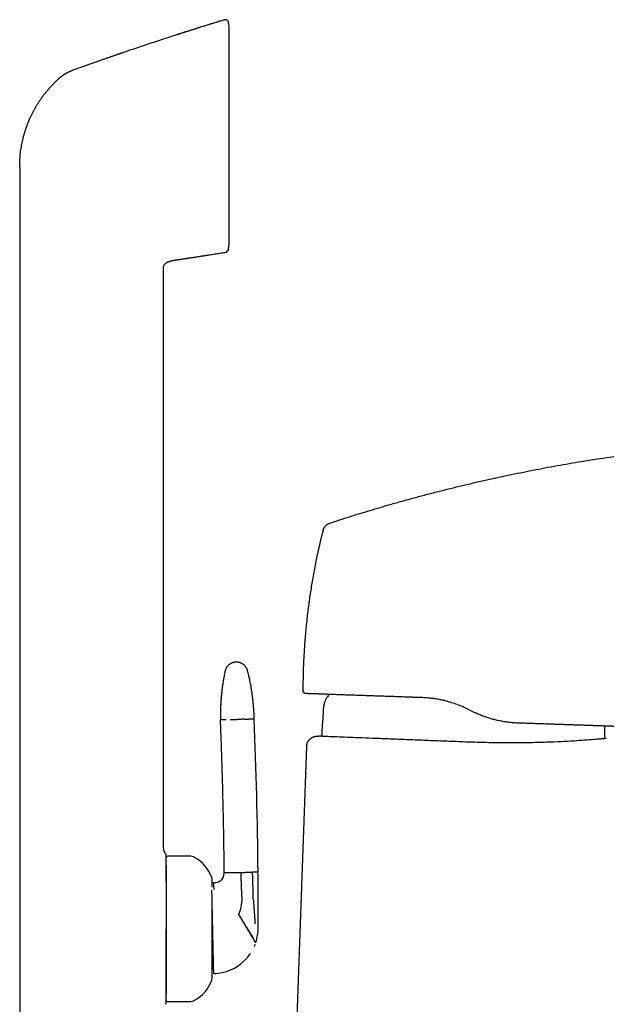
# Model space of a CAD drawing. Header units: millimetres. Extents: x 8 to 789, y 12 to 760.
# Tile 32 of 33: x 604 to 694, y 609 to 760. Entities that reach past the tile are written whole.
import ezdxf

# ---------------------------------------------------------------- set-up
doc = ezdxf.new("R2010")
doc.units = ezdxf.units.MM

msp = doc.modelspace()

# ---------------------------------------------------------------- linework, layer by layer
at = {"color": 7, "linetype": 'Continuous', "lineweight": 30}
for p, q in [((635.62, 760.44), (635.62, 760.44)), ((636.33, 759.38), (636.26, 760.01)), ((636.33, 725.94), (636.33, 759.38)), ((604.11, 737.84), (604.11, 725.18)), ((604.11, 725.18), (604.11, 605.78)), ((636.24, 725.07), (636.25, 725.18)), ((636.25, 725.18), (636.33, 725.94)), ((636.25, 725.18), (636.33, 725.93)), ((626.23, 722.25), (626.24, 722.27)), ((626.27, 722.46), (626.28, 722.5)), ((628.1, 723.44), (628.14, 723.45)), ((628.1, 723.44), (628.14, 723.45)), ((628.14, 723.45), (628.33, 723.47)), ((628.33, 723.47), (628.33, 723.47)), ((626.23, 632.88), (626.23, 721.99)), ((650.82, 681.84), (650.82, 681.84)), ((647.7, 657.14), (647.7, 657.13)), ((673.68, 653.94), (673.22, 654.17)), ((648.24, 648.52), (646.3, 593)), ((630.23, 631.58), (626.93, 631.58)), ((636.45, 629.04), (635.6, 629.03)), ((638.26, 626.34), (638.2, 629.08)), ((640.8, 629.14), (639.94, 629.12)), ((633.73, 627.5), (633.98, 627.51)), ((633.98, 627.51), (634.13, 627.51)), ((638.26, 626.34), (638.26, 626.1)), ((638.26, 626.1), (638.29, 624.6)), ((640.82, 624.51), (640.82, 624.94)), ((626.93, 609.18), (630.23, 609.18))]:
    msp.add_line(p, q, dxfattribs=at)
at = {"color": 7, "linetype": 'Continuous', "lineweight": 30, "flags": 128}
msp.add_lwpolyline([(651.69, 656.51), (651.63, 656.42), (651.47, 656.16)], dxfattribs=at)
at = {"color": 7, "linetype": 'Continuous', "lineweight": 30}
for centre, radius, start, end in [((-144.74, 621.43), 785.58, 0.56228, 2.28235), ((626.93, 631.28), 0.3, 90, 180), ((630.23, 629.88), 1.7, 62.0649, 90), ((628.45, 626.52), 5.5, 18.399, 62.0649), ((632.53, 627.88), 1.2, 0, 18.399), ((634.1, 629.01), 1.5, 300.2954, 0.5193), ((-88.3, 622.46), 729.12, 0.19459, 0.52447), ((634.1, 629.01), 1.5, 271.2402, 300.2954), ((634.29, 624.52), 4, 331.9626, 349.2283), ((634.29, 624.52), 4, 349.2283, 1.2402), ((-88.3, 622.46), 729.12, 359.95782, 0.16075), ((633.82, 620.5), 7, 341.8437, 0.2579), ((-88.3, 622.46), 729.12, 359.84845, 359.95782), ((633.82, 620.5), 7, 336.2831, 339.1928), ((633.82, 620.5), 7, 341.2002, 341.8437), ((633.82, 620.5), 7, 281.9152, 326.1358), ((632.53, 612.88), 1.2, 341.601, 0), ((633.82, 620.5), 7, 271.2402, 281.9152), ((628.45, 614.24), 5.5, 297.9351, 341.601), ((626.93, 609.48), 0.3, 180, 270), ((630.23, 610.88), 1.7, 270, 297.9351)]:
    msp.add_arc(centre, radius, start, end, dxfattribs=at)
for points, knots in [([(635.62, 760.44), (635.59, 760.43), (635.43, 760.38), (635.13, 760.29), (634.74, 760.17), (634.36, 760.05), (633.99, 759.93), (633.64, 759.82), (633.3, 759.72), (632.99, 759.62), (632.68, 759.53), (632.39, 759.44), (632.1, 759.35), (631.83, 759.26), (631.57, 759.18), (631.32, 759.1), (631.07, 759.02), (630.85, 758.95), (630.63, 758.88), (630.42, 758.82), (630.23, 758.75), (630.04, 758.69), (629.84, 758.63), (629.66, 758.57), (629.48, 758.52), (629.32, 758.47), (629.18, 758.42), (629.05, 758.38), (628.93, 758.34), (628.83, 758.31), (628.75, 758.28), (628.68, 758.26), (628.63, 758.24), (628.58, 758.23), (628.54, 758.21), (628.51, 758.2), (628.48, 758.19), (628.44, 758.18), (628.41, 758.17), (628.37, 758.16), (628.34, 758.15), (628.3, 758.14), (628.27, 758.13), (628.26, 758.13), (628.25, 758.13)], [0, 0, 0, 0, 0.011012, 0.064418, 0.116244, 0.166489, 0.215153, 0.262236, 0.305182, 0.346722, 0.386858, 0.425588, 0.462914, 0.498834, 0.53335, 0.566462, 0.598168, 0.62847, 0.656863, 0.683901, 0.709585, 0.733914, 0.760372, 0.785017, 0.807848, 0.828865, 0.848069, 0.865165, 0.880511, 0.894109, 0.905957, 0.913768, 0.920582, 0.926881, 0.931551, 0.936267, 0.941111, 0.946157, 0.953312, 0.961079, 0.96956, 0.978836, 0.988967, 1, 1, 1, 1]), ([(635.62, 760.44), (634.83, 760.2), (633.26, 759.72), (630.9, 758.97), (629.23, 758.44), (628.35, 758.16), (628.25, 758.13)], [0, 0, 0, 0, 0.3199725, 0.639945, 0.9599175, 1, 1, 1, 1]), ([(636.26, 760.02), (636.26, 760.03), (636.26, 760.07), (636.24, 760.12), (636.23, 760.17), (636.2, 760.21), (636.17, 760.26), (636.13, 760.31), (636.09, 760.35), (636.04, 760.38), (635.99, 760.41), (635.94, 760.43), (635.88, 760.45), (635.83, 760.46), (635.77, 760.47), (635.72, 760.46), (635.67, 760.46), (635.64, 760.45), (635.62, 760.44)], [0, 0, 0, 0, 0.05595, 0.11427, 0.174787, 0.237264, 0.301403, 0.366849, 0.433195, 0.5, 0.566805, 0.633151, 0.698597, 0.762736, 0.825213, 0.88573, 0.94405, 1, 1, 1, 1]), ([(635.62, 760.44), (635.62, 760.44), (635.62, 760.44), (635.62, 760.44), (635.62, 760.44), (635.62, 760.44)], [0, 0, 0, 0, 0.298996, 0.668605, 1, 1, 1, 1]), ([(636.26, 760.02), (636.26, 760.02), (636.26, 760.02), (636.26, 760.01), (636.26, 760.01)], [0, 0, 0, 0, 0.93493, 1, 1, 1, 1]), ([(628.25, 758.12), (627.56, 757.9), (626.09, 757.43), (623.85, 756.68), (621.72, 755.97), (620.39, 755.52), (619.83, 755.32)], [0, 0, 0, 0, 0.243427, 0.522096, 0.800765, 1, 1, 1, 1]), ([(619.83, 755.33), (619.82, 755.32), (619.8, 755.32), (619.77, 755.31), (619.75, 755.3), (619.72, 755.29), (619.7, 755.28), (619.67, 755.27), (619.65, 755.26), (619.63, 755.25), (619.61, 755.24), (619.58, 755.23), (619.55, 755.22), (619.5, 755.21), (619.45, 755.19), (619.37, 755.16), (619.29, 755.13), (619.18, 755.1), (619.06, 755.06), (618.92, 755.01), (618.78, 754.96), (618.62, 754.9), (618.44, 754.84), (618.25, 754.78), (618.06, 754.71), (617.85, 754.64), (617.63, 754.56), (617.4, 754.48), (617.16, 754.4), (616.91, 754.31), (616.65, 754.22), (616.38, 754.13), (616.11, 754.03), (615.83, 753.93), (615.53, 753.83), (615.23, 753.72), (614.91, 753.61), (614.58, 753.49), (614.24, 753.37), (613.9, 753.25), (613.54, 753.12), (613.17, 752.99), (612.8, 752.85), (612.46, 752.73), (612.25, 752.66), (612.17, 752.63)], [0, 0, 0, 0, 0.00992, 0.018847, 0.026789, 0.033761, 0.039781, 0.044879, 0.049099, 0.052525, 0.055306, 0.058612, 0.062749, 0.067845, 0.075083, 0.083653, 0.095304, 0.108758, 0.124018, 0.141081, 0.15995, 0.180237, 0.202265, 0.226033, 0.251541, 0.277395, 0.30482, 0.333816, 0.364384, 0.396523, 0.430233, 0.463457, 0.498077, 0.534093, 0.571506, 0.610316, 0.650522, 0.692125, 0.735124, 0.779519, 0.82531, 0.871643, 0.919322, 0.968347, 1, 1, 1, 1]), ([(611.73, 752.44), (611.68, 752.42), (611.58, 752.37), (611.45, 752.29), (611.32, 752.22), (611.2, 752.15), (611.12, 752.1), (611.06, 752.07), (611.03, 752.05), (611, 752.03), (610.97, 752.01), (610.94, 751.99), (610.91, 751.97), (610.88, 751.96), (610.85, 751.93), (610.81, 751.91), (610.76, 751.87), (610.69, 751.83), (610.62, 751.77), (610.53, 751.71), (610.46, 751.65), (610.39, 751.59), (610.34, 751.56), (610.3, 751.52), (610.26, 751.49), (610.23, 751.46), (610.14, 751.39), (610.01, 751.27), (609.89, 751.16), (609.83, 751.1)], [0, 0, 0, 0, 0.070539, 0.137165, 0.199782, 0.258232, 0.312471, 0.328654, 0.344426, 0.359787, 0.37474, 0.389284, 0.403422, 0.416223, 0.433674, 0.454724, 0.479374, 0.514173, 0.554313, 0.59982, 0.650727, 0.67956, 0.709893, 0.730674, 0.750266, 0.769874, 0.789498, 0.894789, 1, 1, 1, 1]), ([(611.73, 752.44), (611.8, 752.48), (611.91, 752.53), (612.05, 752.59), (612.13, 752.62), (612.17, 752.63)], [0, 0, 0, 0, 0.500409, 0.7502678, 1, 1, 1, 1]), ([(612.17, 752.63), (612.17, 752.63), (612.17, 752.63), (612.17, 752.63), (612.17, 752.63)], [0, 0, 0, 0, 0.455529, 1, 1, 1, 1]), ([(605.32, 744.38), (605.38, 744.52), (605.49, 744.8), (605.67, 745.22), (605.86, 745.64), (606.06, 746.05), (606.27, 746.45), (606.49, 746.85), (606.71, 747.24), (606.95, 747.62), (607.2, 748), (607.45, 748.37), (607.72, 748.74), (608, 749.1), (608.29, 749.46), (608.58, 749.8), (608.88, 750.14), (609.19, 750.47), (609.51, 750.79), (609.72, 751), (609.83, 751.1)], [0, 0, 0, 0, 0.056001, 0.112001, 0.168001, 0.224, 0.28, 0.335, 0.39, 0.445001, 0.500001, 0.556002, 0.612002, 0.668002, 0.724001, 0.78, 0.834999, 0.889999, 0.945, 1, 1, 1, 1]), ([(604.11, 737.84), (604.11, 738), (604.11, 738.31), (604.13, 738.78), (604.16, 739.24), (604.2, 739.71), (604.25, 740.18), (604.32, 740.64), (604.4, 741.1), (604.49, 741.57), (604.59, 742.04), (604.71, 742.51), (604.85, 742.99), (604.99, 743.45), (605.15, 743.92), (605.26, 744.23), (605.32, 744.38)], [0, 0, 0, 0, 0.07, 0.14, 0.210001, 0.280001, 0.350001, 0.420001, 0.490001, 0.56, 0.633333, 0.706666, 0.78, 0.853333, 0.926667, 1, 1, 1, 1]), ([(628.34, 723.47), (628.35, 723.48), (628.36, 723.48), (628.39, 723.48), (628.42, 723.49), (628.45, 723.49), (628.49, 723.5), (628.53, 723.5), (628.56, 723.51), (628.6, 723.52), (628.64, 723.52), (628.7, 723.53), (628.76, 723.54), (628.83, 723.55), (628.92, 723.56), (629.03, 723.58), (629.15, 723.6), (629.29, 723.62), (629.44, 723.64), (629.6, 723.67), (629.77, 723.69), (629.95, 723.72), (630.15, 723.75), (630.35, 723.78), (630.56, 723.81), (630.78, 723.84), (631.01, 723.88), (631.26, 723.92), (631.51, 723.96), (631.77, 724), (632.03, 724.04), (632.31, 724.08), (632.59, 724.12), (632.9, 724.17), (633.23, 724.22), (633.58, 724.28), (633.95, 724.34), (634.33, 724.4), (634.72, 724.46), (635.12, 724.52), (635.49, 724.58), (635.73, 724.62), (635.82, 724.64)], [0, 0, 0, 0, 0.009753, 0.018701, 0.026901, 0.034426, 0.041369, 0.047852, 0.052501, 0.057044, 0.063819, 0.070784, 0.078587, 0.087607, 0.099977, 0.114083, 0.129926, 0.147504, 0.166819, 0.187479, 0.209813, 0.233822, 0.259506, 0.285466, 0.312937, 0.341921, 0.372417, 0.404425, 0.437946, 0.470936, 0.505271, 0.54095, 0.577973, 0.61634, 0.660748, 0.70683, 0.754587, 0.804018, 0.855123, 0.907903, 0.962356, 1, 1, 1, 1]), ([(635.82, 724.64), (635.84, 724.65), (635.88, 724.66), (635.94, 724.67), (635.99, 724.7), (636.04, 724.73), (636.08, 724.77), (636.13, 724.82), (636.17, 724.88), (636.21, 724.95), (636.23, 725.02), (636.24, 725.07), (636.24, 725.09)], [0, 0, 0, 0, 0.088087, 0.1773394, 0.2671114, 0.3567328, 0.445538, 0.5328941, 0.6598917, 0.7807593, 0.8943527, 1, 1, 1, 1]), ([(635.82, 724.64), (635.85, 724.64), (635.9, 724.65), (635.98, 724.68), (636.05, 724.73), (636.11, 724.78), (636.16, 724.85), (636.2, 724.92), (636.23, 725), (636.24, 725.05), (636.24, 725.08)], [0, 0, 0, 0, 0.119158, 0.243186, 0.370688, 0.5, 0.629312, 0.756814, 0.880842, 1, 1, 1, 1]), ([(635.82, 724.64), (635.82, 724.64), (635.82, 724.64), (635.82, 724.64), (635.82, 724.65)], [0, 0, 0, 0, 0.462889, 1, 1, 1, 1]), ([(635.82, 724.64), (635.82, 724.64), (635.82, 724.64), (635.82, 724.64), (635.82, 724.64)], [0, 0, 0, 0, 0.735834, 1, 1, 1, 1]), ([(636.24, 725.08), (636.24, 725.08), (636.24, 725.08), (636.24, 725.09), (636.24, 725.09)], [0, 0, 0, 0, 0.871592, 1, 1, 1, 1]), ([(636.24, 725.09), (636.24, 725.09), (636.24, 725.08), (636.24, 725.08), (636.24, 725.08)], [0, 0, 0, 0, 0.12841, 1, 1, 1, 1]), ([(626.23, 722.25), (626.24, 722.28), (626.24, 722.34), (626.26, 722.42), (626.28, 722.5), (626.31, 722.58), (626.35, 722.66), (626.39, 722.73), (626.45, 722.79), (626.5, 722.86), (626.57, 722.92), (626.65, 722.99), (626.75, 723.05), (626.86, 723.11), (626.99, 723.17), (627.13, 723.23), (627.27, 723.27), (627.42, 723.31), (627.58, 723.35), (627.76, 723.39), (627.94, 723.42), (628.06, 723.43), (628.1, 723.44)], [0, 0, 0, 0, 0.033611, 0.068913, 0.104256, 0.139574, 0.174858, 0.21017, 0.245564, 0.281004, 0.316397, 0.363411, 0.410415, 0.457503, 0.520831, 0.584222, 0.647593, 0.710914, 0.774134, 0.856814, 0.939502, 1, 1, 1, 1]), ([(626.23, 721.99), (626.23, 722.03), (626.23, 722.11), (626.23, 722.19), (626.23, 722.24), (626.23, 722.25)], [0, 0, 0, 0, 0.433823, 0.867374, 1, 1, 1, 1]), ([(651.8, 682.89), (652.32, 683.06), (653.35, 683.4), (654.91, 683.89), (656.46, 684.38), (658.02, 684.85), (659.58, 685.32), (661.23, 685.8), (662.97, 686.29), (664.81, 686.8), (666.65, 687.29), (668.5, 687.77), (670.37, 688.24), (672.25, 688.7), (674.13, 689.14), (676.01, 689.57), (677.89, 689.99), (679.77, 690.39), (681.66, 690.77), (683.54, 691.14), (685.43, 691.5), (687.32, 691.84), (689.2, 692.17), (691.09, 692.49), (692.99, 692.79), (694.83, 693.07), (696.61, 693.33), (698.35, 693.57), (700.09, 693.8), (701.83, 694.02), (703.57, 694.23), (705.36, 694.43), (707.21, 694.63), (709.11, 694.82), (711.01, 694.99), (712.91, 695.15), (714.8, 695.3), (716.68, 695.44), (718.56, 695.56), (720.43, 695.67), (722.24, 695.76), (723.98, 695.84), (725.66, 695.91), (727.34, 695.97), (729.02, 696.02), (730.7, 696.06), (732.38, 696.09), (734.07, 696.11), (735.69, 696.12), (737.26, 696.11), (738.77, 696.1), (740.28, 696.07), (741.79, 696.04), (743.19, 695.99), (744.48, 695.93), (745.66, 695.88), (746.84, 695.81), (748.03, 695.73), (749.21, 695.64), (750.39, 695.54), (751.56, 695.43), (752.74, 695.31), (753.92, 695.18), (755.08, 695.04), (756.24, 694.88), (757.39, 694.72), (758.54, 694.54), (759.3, 694.42), (759.68, 694.36)], [0, 0, 0, 0, 0.0149538, 0.0298821, 0.0447859, 0.0596659, 0.074523, 0.0893581, 0.1068151, 0.124244, 0.1416461, 0.1590228, 0.1767293, 0.1944121, 0.2120726, 0.2297122, 0.2473323, 0.2649341, 0.2825191, 0.3000887, 0.317644, 0.3351865, 0.3527175, 0.3702381, 0.3877498, 0.4052537, 0.4212932, 0.4373282, 0.4533596, 0.4693884, 0.4854154, 0.5014416, 0.5188867, 0.536333, 0.5537815, 0.5712333, 0.5886895, 0.6058393, 0.6229953, 0.6401585, 0.6573298, 0.6726694, 0.6880176, 0.7033754, 0.7187436, 0.7341217, 0.7495082, 0.7649013, 0.7802997, 0.7940999, 0.8079014, 0.8217027, 0.8355023, 0.8492988, 0.8601361, 0.8709705, 0.8818016, 0.8926293, 0.9034534, 0.9142739, 0.9250908, 0.9359047, 0.9467162, 0.9575264, 0.9681431, 0.9787604, 0.989379, 1, 1, 1, 1]), ([(650.82, 681.84), (650.82, 681.86), (650.83, 681.9), (650.86, 681.97), (650.89, 682.04), (650.93, 682.12), (650.98, 682.21), (651.05, 682.3), (651.12, 682.39), (651.19, 682.47), (651.27, 682.55), (651.35, 682.63), (651.44, 682.7), (651.52, 682.75), (651.6, 682.8), (651.67, 682.84), (651.74, 682.87), (651.78, 682.88), (651.8, 682.89)], [0, 0, 0, 0, 0.042622, 0.089774, 0.144028, 0.205922, 0.274425, 0.347571, 0.423157, 0.499461, 0.575795, 0.651496, 0.724849, 0.793628, 0.855812, 0.910297, 0.957531, 1, 1, 1, 1]), ([(650.82, 681.84), (650.81, 681.8), (650.77, 681.67), (650.72, 681.47), (650.66, 681.21), (650.6, 680.97), (650.54, 680.74), (650.49, 680.52), (650.44, 680.3), (650.38, 680.08), (650.34, 679.88), (650.29, 679.68), (650.25, 679.5), (650.21, 679.33), (650.18, 679.18), (650.14, 679.05), (650.12, 678.92), (650.09, 678.81), (650.07, 678.7), (650.05, 678.61), (650.03, 678.53), (650.01, 678.47), (650, 678.41), (649.99, 678.38), (649.99, 678.35), (649.98, 678.33), (649.98, 678.32), (649.98, 678.31)], [0, 0, 0, 0, 0.03078, 0.103318, 0.172941, 0.239655, 0.303463, 0.364372, 0.422388, 0.482871, 0.539874, 0.593409, 0.643492, 0.690144, 0.731181, 0.769189, 0.804201, 0.83626, 0.86542, 0.891754, 0.915361, 0.936381, 0.955007, 0.967577, 0.979119, 0.98984, 1, 1, 1, 1]), ([(650.81, 681.84), (650.81, 681.84), (650.81, 681.84), (650.82, 681.84), (650.82, 681.84)], [0, 0, 0, 0, 0.777038, 1, 1, 1, 1]), ([(649.98, 678.31), (649.91, 677.97), (649.75, 677.26), (649.54, 676.16), (649.32, 675.03), (649.13, 673.93), (648.95, 672.85), (648.78, 671.76), (648.63, 670.67), (648.48, 669.56), (648.35, 668.43), (648.22, 667.27), (648.11, 666.11), (648.01, 664.95), (647.93, 663.79), (647.86, 662.65), (647.8, 661.53), (647.76, 660.43), (647.73, 659.33), (647.71, 658.24), (647.71, 657.5), (647.7, 657.14)], [0, 0, 0, 0, 0.048624, 0.103211, 0.157798, 0.209266, 0.260734, 0.312202, 0.36367, 0.415137, 0.469725, 0.524312, 0.578899, 0.633486, 0.688073, 0.74266, 0.794128, 0.845596, 0.897064, 0.948532, 1, 1, 1, 1]), ([(637.42, 661.48), (637.37, 661.48), (637.27, 661.47), (637.13, 661.45), (637, 661.42), (636.88, 661.39), (636.78, 661.35), (636.69, 661.31), (636.62, 661.28), (636.56, 661.24), (636.51, 661.21), (636.46, 661.18), (636.4, 661.14), (636.34, 661.09), (636.27, 661.04), (636.19, 660.96), (636.11, 660.88), (636.04, 660.79), (635.96, 660.69), (635.9, 660.58), (635.84, 660.47), (635.79, 660.35), (635.74, 660.21), (635.72, 660.12), (635.71, 660.08)], [0, 0, 0, 0, 0.063141, 0.123131, 0.179493, 0.231827, 0.279811, 0.316296, 0.349479, 0.37928, 0.405641, 0.428603, 0.452625, 0.486239, 0.525044, 0.568966, 0.617881, 0.671599, 0.719848, 0.771053, 0.824974, 0.881326, 0.939787, 1, 1, 1, 1]), ([(639.2, 660.15), (639.19, 660.19), (639.16, 660.27), (639.12, 660.38), (639.07, 660.49), (639.02, 660.58), (638.97, 660.67), (638.92, 660.75), (638.87, 660.81), (638.81, 660.87), (638.77, 660.93), (638.72, 660.97), (638.68, 661.01), (638.63, 661.05), (638.57, 661.1), (638.5, 661.16), (638.41, 661.21), (638.31, 661.27), (638.2, 661.33), (638.08, 661.37), (637.97, 661.41), (637.84, 661.44), (637.71, 661.46), (637.57, 661.48), (637.47, 661.48), (637.42, 661.48)], [0, 0, 0, 0, 0.052321, 0.102541, 0.150379, 0.195583, 0.237938, 0.27726, 0.313398, 0.346234, 0.375673, 0.401644, 0.424321, 0.448579, 0.482423, 0.521424, 0.565539, 0.614673, 0.66867, 0.717216, 0.768791, 0.823163, 0.880048, 0.939118, 1, 1, 1, 1]), ([(635.71, 660.08), (635.68, 659.95), (635.63, 659.69), (635.56, 659.32), (635.49, 658.96), (635.43, 658.61), (635.38, 658.27), (635.34, 657.96), (635.29, 657.66), (635.26, 657.38), (635.23, 657.11), (635.2, 656.85), (635.17, 656.61), (635.15, 656.38), (635.13, 656.16), (635.11, 655.95), (635.1, 655.75), (635.09, 655.57), (635.07, 655.4), (635.06, 655.25), (635.06, 655.1), (635.05, 654.97), (635.04, 654.86), (635.04, 654.75), (635.04, 654.66), (635.03, 654.56), (635.03, 654.46), (635.03, 654.37), (635.02, 654.21), (635.01, 653.99), (635.01, 653.74), (635.01, 653.51), (635.01, 653.31), (635.01, 653.13), (635.01, 652.98), (635.01, 652.89), (635.01, 652.83), (635.01, 652.8), (635.01, 652.76), (635.01, 652.72), (635.01, 652.66), (635.02, 652.62), (635.02, 652.6)], [0, 0, 0, 0, 0.052513, 0.103204, 0.15207, 0.199105, 0.244305, 0.287666, 0.326863, 0.364421, 0.400338, 0.434613, 0.467244, 0.498232, 0.527575, 0.555273, 0.581326, 0.605734, 0.628104, 0.648887, 0.668084, 0.685694, 0.700581, 0.714109, 0.72674, 0.739471, 0.752334, 0.76533, 0.778458, 0.815241, 0.853022, 0.878868, 0.905372, 0.932526, 0.949774, 0.965502, 0.96937, 0.973376, 0.978394, 0.984505, 0.991707, 1, 1, 1, 1]), ([(640.21, 652.71), (640.21, 652.74), (640.21, 652.78), (640.21, 652.85), (640.21, 652.9), (640.21, 652.96), (640.2, 653.02), (640.2, 653.09), (640.2, 653.2), (640.19, 653.33), (640.19, 653.48), (640.18, 653.64), (640.17, 653.79), (640.16, 653.94), (640.15, 654.13), (640.13, 654.37), (640.12, 654.59), (640.1, 654.75), (640.1, 654.86), (640.09, 654.97), (640.07, 655.09), (640.06, 655.23), (640.05, 655.38), (640.03, 655.55), (640.01, 655.73), (639.98, 655.93), (639.96, 656.14), (639.93, 656.35), (639.9, 656.58), (639.87, 656.81), (639.83, 657.06), (639.79, 657.32), (639.74, 657.59), (639.69, 657.87), (639.64, 658.17), (639.58, 658.48), (639.51, 658.79), (639.44, 659.12), (639.37, 659.45), (639.29, 659.8), (639.23, 660.03), (639.2, 660.15)], [0, 0, 0, 0, 0.009781, 0.018102, 0.02531, 0.032183, 0.03875, 0.050758, 0.061729, 0.0817, 0.102699, 0.122318, 0.142718, 0.163025, 0.182877, 0.221215, 0.257729, 0.271574, 0.285138, 0.299334, 0.315133, 0.333995, 0.354727, 0.377329, 0.401802, 0.428145, 0.456359, 0.484674, 0.514651, 0.546291, 0.579592, 0.614553, 0.651174, 0.689452, 0.729387, 0.770975, 0.814214, 0.858285, 0.903943, 0.951182, 1, 1, 1, 1]), ([(666.1, 656.01), (665.91, 656.02), (665.53, 656.03), (664.97, 656.05), (664.42, 656.07), (663.86, 656.09), (663.31, 656.11), (662.76, 656.13), (662.22, 656.15), (661.68, 656.17), (661.15, 656.18), (660.63, 656.2), (660.1, 656.22), (659.59, 656.24), (659.09, 656.26), (658.61, 656.27), (658.13, 656.29), (657.66, 656.31), (657.2, 656.32), (656.75, 656.34), (656.31, 656.35), (655.88, 656.37), (655.46, 656.38), (655.07, 656.4), (654.69, 656.41), (654.33, 656.42), (653.97, 656.43), (653.61, 656.45), (653.26, 656.46), (652.91, 656.47), (652.6, 656.48), (652.31, 656.49), (652.04, 656.5), (651.78, 656.51), (651.53, 656.52), (651.28, 656.53), (651.01, 656.54), (650.75, 656.55), (650.5, 656.55), (650.28, 656.56), (650.09, 656.57), (649.9, 656.58), (649.72, 656.58), (649.54, 656.59), (649.37, 656.59), (649.2, 656.6), (649.04, 656.61), (648.9, 656.61), (648.76, 656.61), (648.64, 656.62), (648.54, 656.62), (648.45, 656.63), (648.37, 656.63), (648.31, 656.63), (648.26, 656.63), (648.23, 656.63), (648.21, 656.63), (648.19, 656.63), (648.19, 656.63), (648.19, 656.63)], [0, 0, 0, 0, 0.018426, 0.036854, 0.055279, 0.07389, 0.092511, 0.111138, 0.129764, 0.148386, 0.166996, 0.185815, 0.204637, 0.223456, 0.241836, 0.260225, 0.278616, 0.297004, 0.315384, 0.333554, 0.351729, 0.369905, 0.388075, 0.40508, 0.422093, 0.439107, 0.456119, 0.473125, 0.491078, 0.509033, 0.526986, 0.542126, 0.55727, 0.572417, 0.587561, 0.602701, 0.621038, 0.639377, 0.657714, 0.673557, 0.689405, 0.705254, 0.721102, 0.736945, 0.754891, 0.77284, 0.790786, 0.809697, 0.828613, 0.84753, 0.866441, 0.884721, 0.903005, 0.921285, 0.937025, 0.95277, 0.968516, 0.98426, 1, 1, 1, 1]), ([(651.47, 656.16), (651.44, 656.1), (651.36, 655.97), (651.25, 655.77), (651.15, 655.57), (651.07, 655.36), (651, 655.15), (650.94, 654.93), (650.9, 654.71), (650.87, 654.49), (650.84, 654.23), (650.82, 653.94), (650.81, 653.61), (650.79, 653.29), (650.77, 652.96), (650.76, 652.75), (650.75, 652.64)], [0, 0, 0, 0, 0.061975, 0.123742, 0.185264, 0.246664, 0.308156, 0.368854, 0.430015, 0.491703, 0.553888, 0.643338, 0.733052, 0.822532, 0.911494, 1, 1, 1, 1]), ([(673.22, 654.17), (673.1, 654.23), (672.84, 654.36), (672.45, 654.54), (672.06, 654.71), (671.66, 654.87), (671.25, 655.03), (670.85, 655.16), (670.48, 655.28), (670.14, 655.38), (669.82, 655.47), (669.5, 655.55), (669.17, 655.62), (668.85, 655.69), (668.52, 655.76), (668.19, 655.81), (667.86, 655.86), (667.52, 655.9), (667.19, 655.94), (666.85, 655.97), (666.48, 656), (666.23, 656.01), (666.1, 656.01)], [0, 0, 0, 0, 0.057239, 0.114491, 0.17173, 0.229302, 0.286886, 0.344458, 0.398024, 0.4428, 0.487582, 0.532358, 0.577197, 0.622042, 0.666881, 0.712442, 0.75801, 0.803572, 0.850158, 0.896751, 0.943338, 1, 1, 1, 1]), ([(680.8, 652.1), (680.65, 652.1), (680.36, 652.12), (679.93, 652.15), (679.52, 652.19), (679.16, 652.23), (678.82, 652.28), (678.49, 652.34), (678.13, 652.4), (677.78, 652.47), (677.44, 652.55), (677.14, 652.63), (676.84, 652.71), (676.53, 652.8), (676.22, 652.89), (675.91, 653), (675.59, 653.11), (675.28, 653.22), (674.98, 653.34), (674.68, 653.47), (674.38, 653.6), (674.05, 653.75), (673.81, 653.87), (673.68, 653.94)], [0, 0, 0, 0, 0.060883, 0.12178, 0.182662, 0.228584, 0.27452, 0.320456, 0.366378, 0.424706, 0.465819, 0.506938, 0.548051, 0.591565, 0.635085, 0.678599, 0.722706, 0.76682, 0.810927, 0.853564, 0.896207, 0.938844, 1, 1, 1, 1]), ([(635.87, 652.62), (635.82, 652.62), (635.71, 652.62), (635.58, 652.61), (635.46, 652.61), (635.35, 652.61), (635.26, 652.61), (635.18, 652.61), (635.12, 652.6), (635.07, 652.6), (635.04, 652.6), (635.02, 652.6), (635.02, 652.6), (635.02, 652.6)], [0, 0, 0, 0, 0.093349, 0.18674, 0.280158, 0.373587, 0.46701, 0.560413, 0.648446, 0.736434, 0.824365, 0.912224, 1, 1, 1, 1]), ([(635.6, 629.03), (635.59, 630.13), (635.56, 632.33), (635.51, 635.63), (635.44, 638.93), (635.37, 642), (635.29, 644.82), (635.21, 647.42), (635.12, 650.01), (635.05, 651.74), (635.02, 652.6)], [0, 0, 0, 0, 0.139996, 0.279997, 0.419999, 0.560002, 0.670004, 0.780005, 0.890004, 1, 1, 1, 1]), ([(636.5, 652.63), (636.54, 652.63), (636.62, 652.64), (636.76, 652.64), (636.9, 652.64), (637.04, 652.65), (637.18, 652.65), (637.33, 652.65), (637.47, 652.66), (637.57, 652.66), (637.61, 652.66)], [0, 0, 0, 0, 0.128371, 0.256828, 0.38483, 0.511835, 0.637322, 0.7608, 0.881824, 1, 1, 1, 1]), ([(638.73, 652.68), (638.69, 652.68), (638.61, 652.68), (638.47, 652.68), (638.33, 652.67), (638.19, 652.67), (638.05, 652.67), (637.9, 652.66), (637.76, 652.66), (637.66, 652.66), (637.61, 652.66)], [0, 0, 0, 0, 0.128371, 0.256828, 0.38483, 0.511835, 0.637322, 0.7608, 0.881824, 1, 1, 1, 1]), ([(638.73, 652.68), (638.77, 652.68), (638.85, 652.69), (638.96, 652.69), (639.05, 652.69), (639.14, 652.69), (639.21, 652.69), (639.27, 652.69), (639.32, 652.7), (639.35, 652.7), (639.36, 652.7)], [0, 0, 0, 0, 0.131904, 0.262655, 0.391776, 0.518841, 0.643479, 0.765379, 0.884286, 1, 1, 1, 1]), ([(640.21, 652.71), (640.21, 652.71), (640.21, 652.71), (640.18, 652.71), (640.15, 652.71), (640.09, 652.71), (640.03, 652.71), (639.95, 652.71), (639.85, 652.71), (639.75, 652.7), (639.63, 652.7), (639.5, 652.7), (639.41, 652.7), (639.36, 652.7)], [0, 0, 0, 0, 0.093098, 0.18629, 0.279559, 0.372891, 0.466269, 0.55968, 0.647768, 0.735857, 0.823934, 0.911986, 1, 1, 1, 1]), ([(650.75, 652.64), (650.72, 652.29), (650.68, 651.59), (650.62, 650.73), (650.59, 650.22), (650.58, 650.06)], [0, 0, 0, 0, 0.40798, 0.815952, 1, 1, 1, 1]), ([(697.01, 651.53), (697, 651.53), (697, 651.53), (696.99, 651.54), (696.96, 651.54), (696.93, 651.54), (696.88, 651.54), (696.83, 651.54), (696.76, 651.54), (696.69, 651.55), (696.6, 651.55), (696.5, 651.55), (696.39, 651.56), (696.26, 651.56), (696.12, 651.57), (695.96, 651.57), (695.8, 651.58), (695.61, 651.58), (695.42, 651.59), (695.22, 651.6), (695.01, 651.6), (694.78, 651.61), (694.55, 651.62), (694.31, 651.63), (694.05, 651.64), (693.79, 651.65), (693.52, 651.66), (693.24, 651.67), (692.96, 651.68), (692.66, 651.69), (692.36, 651.7), (692.05, 651.71), (691.72, 651.72), (691.38, 651.73), (691.02, 651.74), (690.65, 651.76), (690.29, 651.77), (689.94, 651.78), (689.61, 651.79), (689.27, 651.8), (688.89, 651.82), (688.48, 651.83), (688.04, 651.85), (687.61, 651.86), (687.19, 651.88), (686.79, 651.89), (686.38, 651.9), (685.97, 651.92), (685.52, 651.93), (685.04, 651.95), (684.52, 651.97), (684.01, 651.99), (683.52, 652), (683.04, 652.02), (682.56, 652.04), (682.07, 652.05), (681.62, 652.07), (681.19, 652.08), (680.93, 652.09), (680.8, 652.1)], [0, 0, 0, 0, 0.015675, 0.031351, 0.047026, 0.063176, 0.079331, 0.095487, 0.111643, 0.127792, 0.144786, 0.161783, 0.178781, 0.195774, 0.214537, 0.233303, 0.25207, 0.270833, 0.289315, 0.307799, 0.326282, 0.344493, 0.362713, 0.380937, 0.399162, 0.417382, 0.435593, 0.453158, 0.470731, 0.488308, 0.505884, 0.523457, 0.541022, 0.559713, 0.578409, 0.597105, 0.615797, 0.631704, 0.647614, 0.663524, 0.679432, 0.698975, 0.718521, 0.738064, 0.754807, 0.771556, 0.788306, 0.805054, 0.821797, 0.842106, 0.862418, 0.882727, 0.900573, 0.918425, 0.936279, 0.954131, 0.971977, 0.985988, 1, 1, 1, 1]), ([(694.17, 651.12), (694.17, 651.25), (694.17, 651.42), (694.18, 651.59), (694.18, 651.63)], [0, 0, 0, 0, 0.750498, 1, 1, 1, 1]), ([(694.17, 649.71), (694.17, 649.84), (694.17, 650.31), (694.17, 650.78), (694.17, 651.12)], [0, 0, 0, 0, 0.264576, 1, 1, 1, 1]), ([(649.02, 649.78), (649, 649.77), (648.94, 649.73), (648.84, 649.66), (648.73, 649.57), (648.63, 649.47), (648.54, 649.36), (648.47, 649.26), (648.4, 649.14), (648.35, 649.03), (648.31, 648.91), (648.27, 648.78), (648.25, 648.65), (648.25, 648.57), (648.24, 648.52)], [0, 0, 0, 0, 0.045016, 0.139028, 0.233069, 0.327239, 0.411375, 0.495489, 0.579558, 0.663615, 0.747698, 0.8318, 0.915904, 1, 1, 1, 1]), ([(649.09, 649.82), (649.08, 649.81), (649.07, 649.81), (649.05, 649.79), (649.03, 649.78), (649, 649.77), (648.98, 649.75), (648.96, 649.74), (648.93, 649.72), (648.91, 649.71), (648.89, 649.69), (648.87, 649.67), (648.85, 649.66), (648.82, 649.64), (648.79, 649.61), (648.76, 649.59), (648.74, 649.56), (648.71, 649.54), (648.69, 649.52), (648.67, 649.5), (648.66, 649.49), (648.65, 649.48), (648.65, 649.47), (648.64, 649.47), (648.63, 649.46), (648.63, 649.45), (648.62, 649.44), (648.61, 649.43), (648.6, 649.42), (648.59, 649.41), (648.58, 649.41), (648.57, 649.4), (648.57, 649.39), (648.56, 649.38), (648.56, 649.38), (648.55, 649.37)], [0, 0, 0, 0, 0.072757, 0.138457, 0.197207, 0.249155, 0.29452, 0.33363, 0.359168, 0.381801, 0.401996, 0.42041, 0.437898, 0.455864, 0.477703, 0.503994, 0.523999, 0.545991, 0.56723, 0.579908, 0.589766, 0.596803, 0.601178, 0.605064, 0.609465, 0.620792, 0.636384, 0.656675, 0.685858, 0.721572, 0.763895, 0.812873, 0.868537, 0.930907, 1, 1, 1, 1]), ([(649.79, 650.02), (649.74, 650.02), (649.64, 650.01), (649.49, 649.97), (649.35, 649.93), (649.21, 649.88), (649.13, 649.84), (649.08, 649.82)], [0, 0, 0, 0, 0.200312, 0.400742, 0.601183, 0.801526, 1, 1, 1, 1]), ([(650.38, 650.07), (650.28, 650.06), (650.08, 650.05), (649.89, 650.03), (649.79, 650.02)], [0, 0, 0, 0, 0.499899, 1, 1, 1, 1]), ([(650.3, 650.07), (650.3, 650.07), (650.3, 650.07), (650.3, 650.06), (650.29, 650.06), (650.28, 650.06), (650.28, 650.06), (650.27, 650.06), (650.26, 650.06), (650.24, 650.06), (650.22, 650.06), (650.19, 650.06), (650.16, 650.05), (650.13, 650.05), (650.1, 650.05), (650.07, 650.05), (650.05, 650.04), (650.03, 650.04), (650.01, 650.04), (649.99, 650.04), (649.99, 650.04), (649.99, 650.04), (649.99, 650.04)], [0, 0, 0, 0, 0.032404, 0.048388, 0.061916, 0.068345, 0.074884, 0.089232, 0.106204, 0.124728, 0.167073, 0.218174, 0.279196, 0.350816, 0.426639, 0.500017, 0.571266, 0.663547, 0.753575, 0.841857, 0.971989, 1, 1, 1, 1]), ([(650.58, 650.06), (650.55, 650.06), (650.49, 650.06), (650.42, 650.07), (650.38, 650.07)], [0, 0, 0, 0, 0.360667, 1, 1, 1, 1]), ([(694.4, 649.72), (694.36, 649.72), (694.29, 649.71), (693.7, 649.66), (692.78, 649.58), (691.5, 649.47), (689.89, 649.36), (687.99, 649.25), (685.82, 649.15), (683.42, 649.07), (680.83, 649.03), (678.09, 649.04), (675.26, 649.09), (672.38, 649.19), (669.5, 649.3), (666.67, 649.41), (663.94, 649.52), (661.35, 649.62), (658.95, 649.72), (656.78, 649.8), (654.88, 649.88), (653.28, 649.94), (652, 649.99), (651.08, 650.03), (650.49, 650.06), (650.42, 650.07), (650.38, 650.07)], [0, 0, 0, 0, 0.041666, 0.083333, 0.124999, 0.166666, 0.208333, 0.25, 0.291666, 0.333333, 0.375, 0.416667, 0.458333, 0.499999, 0.541666, 0.583333, 0.625, 0.666666, 0.708333, 0.75, 0.791666, 0.833333, 0.875, 0.916667, 0.958333, 1, 1, 1, 1]), ([(694.4, 649.72), (694.37, 649.72), (694.29, 649.72), (694.21, 649.72), (694.17, 649.71)], [0, 0, 0, 0, 0.428958, 1, 1, 1, 1]), ([(626.23, 632.88), (626.23, 632.85), (626.23, 632.79), (626.23, 632.7), (626.24, 632.61), (626.27, 632.51), (626.3, 632.41), (626.34, 632.3), (626.39, 632.2), (626.45, 632.09), (626.5, 632.03), (626.52, 632)], [0, 0, 0, 0, 0.088611, 0.181326, 0.280821, 0.388384, 0.503959, 0.624051, 0.748566, 0.874844, 1, 1, 1, 1]), ([(626.52, 632), (626.54, 631.97), (626.57, 631.93), (626.6, 631.85), (626.62, 631.78), (626.62, 631.72), (626.63, 631.69)], [0, 0, 0, 0, 0.248339, 0.499998, 0.751658, 1, 1, 1, 1]), ([(626.63, 630.71), (626.63, 630.72), (626.63, 630.75), (626.63, 630.79), (626.63, 630.83), (626.63, 630.86), (626.63, 630.89), (626.63, 630.92), (626.63, 630.95), (626.63, 630.98), (626.63, 631), (626.63, 631.01), (626.63, 631.03), (626.63, 631.03), (626.63, 631.04), (626.63, 631.04), (626.63, 631.04), (626.63, 631.05), (626.63, 631.05), (626.63, 631.07), (626.63, 631.1), (626.63, 631.15), (626.63, 631.2), (626.63, 631.26), (626.63, 631.3), (626.63, 631.35), (626.63, 631.39), (626.63, 631.44), (626.63, 631.49), (626.63, 631.53), (626.63, 631.57), (626.63, 631.61), (626.63, 631.64), (626.63, 631.67), (626.63, 631.69), (626.63, 631.69), (626.63, 631.69)], [0, 0, 0, 0, 0.027409, 0.058614, 0.093613, 0.111429, 0.131907, 0.155824, 0.177149, 0.195883, 0.211029, 0.223917, 0.234547, 0.237619, 0.240434, 0.242994, 0.245297, 0.247344, 0.249136, 0.253221, 0.288518, 0.322386, 0.36593, 0.406861, 0.445184, 0.480902, 0.519478, 0.562833, 0.613247, 0.661926, 0.708899, 0.755259, 0.806638, 0.872512, 0.936918, 1, 1, 1, 1]), ([(626.63, 627.61), (626.63, 627.69), (626.63, 627.87), (626.63, 628.12), (626.63, 628.38), (626.63, 628.63), (626.63, 628.87), (626.63, 629.1), (626.63, 629.32), (626.63, 629.54), (626.63, 629.74), (626.63, 629.93), (626.63, 630.11), (626.63, 630.28), (626.63, 630.44), (626.63, 630.58), (626.63, 630.67), (626.63, 630.71)], [0, 0, 0, 0, 0.057762, 0.125734, 0.19229, 0.258786, 0.325298, 0.391904, 0.45991, 0.527778, 0.595591, 0.663431, 0.73166, 0.798813, 0.865867, 0.932902, 1, 1, 1, 1]), ([(626.63, 630.14), (626.63, 630.1), (626.63, 630.01), (626.63, 629.87), (626.63, 629.71), (626.63, 629.55), (626.63, 629.4), (626.63, 629.27), (626.63, 629.16), (626.63, 629.04), (626.63, 628.92), (626.63, 628.77), (626.63, 628.58), (626.63, 628.36), (626.63, 628.13), (626.63, 627.91), (626.63, 627.71), (626.63, 627.51), (626.63, 627.31), (626.63, 627.09), (626.63, 626.84), (626.63, 626.55), (626.63, 626.26), (626.63, 625.96), (626.63, 625.67), (626.63, 625.38), (626.63, 625.1), (626.63, 624.82), (626.63, 624.55), (626.63, 624.3), (626.63, 624.07), (626.63, 623.84), (626.63, 623.6), (626.63, 623.37), (626.63, 623.14), (626.63, 622.92), (626.63, 622.69), (626.63, 622.47), (626.63, 622.24), (626.63, 622.01), (626.63, 621.75), (626.63, 621.46), (626.63, 621.15), (626.63, 620.84), (626.63, 620.52), (626.63, 620.21), (626.63, 619.89), (626.63, 619.56), (626.63, 619.2), (626.63, 618.83), (626.63, 618.46), (626.63, 618.09), (626.63, 617.73), (626.63, 617.38), (626.63, 617.06), (626.63, 616.75), (626.63, 616.45), (626.63, 616.16), (626.63, 615.86), (626.63, 615.57), (626.63, 615.29), (626.63, 615.01), (626.63, 614.75), (626.63, 614.49), (626.63, 614.26), (626.63, 614.07), (626.63, 613.91), (626.63, 613.76), (626.63, 613.61), (626.63, 613.42), (626.63, 613.2), (626.63, 612.95), (626.63, 612.72), (626.63, 612.5), (626.63, 612.31), (626.63, 612.13), (626.63, 611.97), (626.63, 611.79), (626.63, 611.6), (626.63, 611.4), (626.63, 611.2), (626.63, 611.02), (626.63, 610.85), (626.63, 610.69), (626.63, 610.56), (626.63, 610.43), (626.63, 610.35), (626.63, 610.32)], [0, 0, 0, 0, 0.010589, 0.022987, 0.035361, 0.047722, 0.060078, 0.067847, 0.075621, 0.083403, 0.091194, 0.098998, 0.112323, 0.125624, 0.138913, 0.152201, 0.162649, 0.173111, 0.183593, 0.193486, 0.207573, 0.221645, 0.235718, 0.249805, 0.263923, 0.27649, 0.289037, 0.301574, 0.314111, 0.323969, 0.333838, 0.343724, 0.354182, 0.363519, 0.372846, 0.382168, 0.391489, 0.400814, 0.410146, 0.41949, 0.42885, 0.441501, 0.454127, 0.466739, 0.479348, 0.491963, 0.504596, 0.517258, 0.53233, 0.547368, 0.562392, 0.577417, 0.592463, 0.607547, 0.620469, 0.633364, 0.646244, 0.65912, 0.672003, 0.684906, 0.697838, 0.710236, 0.72261, 0.734971, 0.747327, 0.755096, 0.762871, 0.770652, 0.778443, 0.786247, 0.799573, 0.812873, 0.826162, 0.83945, 0.849898, 0.86036, 0.870842, 0.880735, 0.894822, 0.908894, 0.922967, 0.937054, 0.951172, 0.963739, 0.976287, 0.988823, 1, 1, 1, 1]), ([(636.45, 629.04), (636.46, 629.05), (636.49, 629.05), (636.54, 629.05), (636.6, 629.05), (636.67, 629.05), (636.76, 629.05), (636.85, 629.05), (636.96, 629.06), (637.04, 629.06), (637.08, 629.06)], [0, 0, 0, 0, 0.115714, 0.234621, 0.356521, 0.481159, 0.608224, 0.737345, 0.868096, 1, 1, 1, 1]), ([(637.08, 629.06), (637.12, 629.06), (637.21, 629.06), (637.34, 629.06), (637.48, 629.07), (637.62, 629.07), (637.77, 629.07), (637.91, 629.08), (638.05, 629.08), (638.15, 629.08), (638.2, 629.08)], [0, 0, 0, 0, 0.1283709, 0.2568282, 0.3848297, 0.5118353, 0.6373223, 0.7608004, 0.8818237, 1, 1, 1, 1]), ([(638.2, 629.08), (638.24, 629.08), (638.34, 629.09), (638.48, 629.09), (638.63, 629.09), (638.77, 629.1), (638.92, 629.1), (639.05, 629.1), (639.19, 629.1), (639.27, 629.11), (639.31, 629.11)], [0, 0, 0, 0, 0.118176, 0.2392, 0.362678, 0.488165, 0.61517, 0.743172, 0.871629, 1, 1, 1, 1]), ([(639.31, 629.11), (639.35, 629.11), (639.43, 629.11), (639.54, 629.11), (639.64, 629.11), (639.72, 629.12), (639.8, 629.12), (639.86, 629.12), (639.91, 629.12), (639.93, 629.12), (639.94, 629.12)], [0, 0, 0, 0, 0.131904, 0.262655, 0.391776, 0.518841, 0.643479, 0.765379, 0.884286, 1, 1, 1, 1]), ([(640.04, 625.37), (640.04, 625.6), (640.04, 626.07), (640.03, 626.77), (640.01, 627.51), (639.99, 628.3), (639.96, 628.85), (639.94, 629.12)], [0, 0, 0, 0, 0.185902, 0.372946, 0.560808, 0.781112, 1, 1, 1, 1]), ([(633.73, 626.82), (633.73, 626.85), (633.73, 626.91), (633.73, 627.02), (633.73, 627.15), (633.73, 627.28), (633.73, 627.4), (633.73, 627.5), (633.73, 627.59), (633.73, 627.66), (633.73, 627.72), (633.73, 627.77), (633.73, 627.81), (633.73, 627.84), (633.73, 627.86), (633.73, 627.87), (633.73, 627.88), (633.73, 627.88), (633.73, 627.88)], [0, 0, 0, 0, 0.032006, 0.094819, 0.171697, 0.2484, 0.325058, 0.401804, 0.478767, 0.54285, 0.606795, 0.670679, 0.734578, 0.798568, 0.862724, 0.916512, 0.970199, 1, 1, 1, 1]), ([(634.04, 626.43), (634.04, 626.49), (634.03, 626.59), (634.02, 626.73), (634.01, 626.86), (634.01, 626.98), (634, 627.09), (634, 627.19), (633.99, 627.27), (633.99, 627.34), (633.98, 627.39), (633.98, 627.43), (633.98, 627.47), (633.98, 627.49), (633.98, 627.51), (633.98, 627.51), (633.98, 627.51)], [0, 0, 0, 0, 0.082076, 0.164185, 0.246188, 0.327948, 0.409393, 0.490501, 0.571134, 0.634072, 0.696568, 0.758488, 0.819795, 0.880485, 0.940554, 1, 1, 1, 1]), ([(633.82, 620.5), (633.82, 620.59), (633.82, 620.75), (633.81, 620.99), (633.81, 621.23), (633.8, 621.42), (633.8, 621.57), (633.8, 621.68), (633.8, 621.79), (633.79, 621.89), (633.79, 622), (633.79, 622.11), (633.79, 622.26), (633.78, 622.46), (633.78, 622.71), (633.77, 622.96), (633.77, 623.17), (633.76, 623.34), (633.76, 623.49), (633.76, 623.64), (633.75, 623.78), (633.75, 623.96), (633.75, 624.17), (633.74, 624.4), (633.74, 624.62), (633.73, 624.84), (633.73, 625.05), (633.72, 625.26), (633.72, 625.46), (633.71, 625.65), (633.71, 625.83), (633.71, 626), (633.7, 626.17), (633.7, 626.28), (633.7, 626.33), (633.7, 626.33)], [0, 0, 0, 0, 0.032567, 0.065063, 0.09755, 0.130092, 0.144739, 0.159416, 0.174128, 0.188881, 0.20368, 0.218532, 0.233441, 0.269153, 0.304964, 0.340947, 0.377173, 0.4001, 0.423169, 0.446395, 0.469796, 0.493386, 0.533364, 0.573579, 0.614105, 0.655011, 0.696366, 0.738238, 0.780689, 0.823521, 0.866595, 0.909969, 0.953701, 0.997848, 1, 1, 1, 1]), ([(633.73, 612.88), (633.73, 612.88), (633.73, 612.88), (633.73, 612.89), (633.73, 612.9), (633.73, 612.92), (633.73, 612.94), (633.73, 612.98), (633.73, 613.02), (633.73, 613.06), (633.73, 613.12), (633.73, 613.18), (633.73, 613.25), (633.73, 613.33), (633.73, 613.43), (633.73, 613.55), (633.73, 613.68), (633.73, 613.8), (633.73, 613.93), (633.73, 614.04), (633.73, 614.16), (633.73, 614.29), (633.73, 614.42), (633.73, 614.56), (633.73, 614.7), (633.73, 614.84), (633.73, 614.99), (633.73, 615.14), (633.73, 615.29), (633.73, 615.45), (633.73, 615.62), (633.73, 615.81), (633.73, 616.02), (633.73, 616.22), (633.73, 616.44), (633.73, 616.65), (633.73, 616.89), (633.73, 617.15), (633.73, 617.43), (633.73, 617.72), (633.73, 618.01), (633.73, 618.29), (633.73, 618.56), (633.73, 618.81), (633.73, 619.06), (633.73, 619.31), (633.73, 619.57), (633.73, 619.81), (633.73, 620.04), (633.73, 620.26), (633.73, 620.48), (633.73, 620.69), (633.73, 620.91), (633.73, 621.13), (633.73, 621.35), (633.73, 621.57), (633.73, 621.8), (633.73, 622.03), (633.73, 622.25), (633.73, 622.48), (633.73, 622.7), (633.73, 622.94), (633.73, 623.2), (633.73, 623.47), (633.73, 623.75), (633.73, 623.99), (633.73, 624.2), (633.73, 624.39), (633.73, 624.57), (633.73, 624.75), (633.73, 624.92), (633.73, 625.02), (633.73, 625.06)], [0, 0, 0, 0, 0.005705, 0.018543, 0.031389, 0.044253, 0.057147, 0.070989, 0.084806, 0.098611, 0.112418, 0.126239, 0.140089, 0.15335, 0.171273, 0.189181, 0.207102, 0.225067, 0.238122, 0.251156, 0.26418, 0.277206, 0.290246, 0.303309, 0.316965, 0.329636, 0.342293, 0.354947, 0.367607, 0.380285, 0.392991, 0.408013, 0.423004, 0.437982, 0.452963, 0.467965, 0.483004, 0.501411, 0.519776, 0.538131, 0.556506, 0.574933, 0.590276, 0.605587, 0.620883, 0.636182, 0.651503, 0.666864, 0.679742, 0.692597, 0.705437, 0.718275, 0.731121, 0.743985, 0.756879, 0.770721, 0.784538, 0.798343, 0.812149, 0.825971, 0.83982, 0.853082, 0.871005, 0.888912, 0.906834, 0.924799, 0.937854, 0.950887, 0.963912, 0.976938, 0.989977, 1, 1, 1, 1]), ([(640.07, 624.98), (640.07, 625), (640.07, 625.05), (640.06, 625.12), (640.06, 625.19), (640.05, 625.23), (640.05, 625.28), (640.04, 625.32), (640.04, 625.35), (640.04, 625.37)], [0, 0, 0, 0, 0.186099, 0.372019, 0.56026, 0.673374, 0.784437, 0.892244, 1, 1, 1, 1]), ([(640.07, 624.98), (640.09, 624.75), (640.12, 624.31), (640.16, 623.68), (640.2, 623.09), (640.23, 622.73), (640.24, 622.54)], [0, 0, 0, 0, 0.27496, 0.553582, 0.775368, 1, 1, 1, 1]), ([(640.11, 618.8), (640.1, 618.83), (640.06, 618.89), (640.01, 618.98), (639.95, 619.07), (639.89, 619.17), (639.82, 619.28), (639.76, 619.39), (639.69, 619.5), (639.62, 619.62), (639.54, 619.74), (639.46, 619.87), (639.38, 620.01), (639.3, 620.14), (639.21, 620.28), (639.13, 620.43), (639.04, 620.57), (638.95, 620.72), (638.86, 620.87), (638.77, 621.02), (638.67, 621.17), (638.58, 621.32), (638.49, 621.47), (638.4, 621.63), (638.3, 621.78), (638.2, 621.94), (638.1, 622.11), (638, 622.27), (637.9, 622.44), (637.84, 622.54), (637.8, 622.6)], [0, 0, 0, 0, 0.045818, 0.091195, 0.136056, 0.180331, 0.223952, 0.266097, 0.307496, 0.3481, 0.387866, 0.42754, 0.466272, 0.504037, 0.540819, 0.576612, 0.611415, 0.645239, 0.678102, 0.710028, 0.74105, 0.771207, 0.800545, 0.829114, 0.856969, 0.886851, 0.916017, 0.944545, 0.972514, 1, 1, 1, 1]), ([(640.13, 618.89), (640.11, 618.91), (640.08, 618.97), (640.03, 619.05), (639.97, 619.15), (639.91, 619.24), (639.85, 619.35), (639.78, 619.46), (639.71, 619.57), (639.64, 619.68), (639.57, 619.8), (639.49, 619.93), (639.41, 620.06), (639.32, 620.2), (639.24, 620.33), (639.15, 620.48), (639.07, 620.62), (638.98, 620.76), (638.89, 620.91), (638.79, 621.06), (638.7, 621.21), (638.61, 621.36), (638.52, 621.51), (638.42, 621.66), (638.33, 621.82), (638.23, 621.98), (638.13, 622.15), (638.03, 622.31), (637.92, 622.47), (637.86, 622.58), (637.83, 622.64)], [0, 0, 0, 0, 0.045116, 0.089887, 0.134236, 0.178088, 0.221371, 0.263258, 0.304468, 0.344942, 0.38463, 0.424272, 0.463012, 0.500818, 0.537666, 0.57354, 0.608433, 0.642348, 0.675297, 0.7073, 0.738389, 0.768639, 0.798127, 0.826896, 0.854994, 0.885188, 0.914707, 0.94363, 0.972034, 1, 1, 1, 1]), ([(640.24, 622.54), (640.25, 622.42), (640.27, 622.16), (640.3, 621.7), (640.32, 621.36), (640.33, 621.15)], [0, 0, 0, 0, 0.2752545, 0.5542593, 1, 1, 1, 1]), ([(633.96, 614.4), (633.96, 614.45), (633.95, 614.54), (633.95, 614.69), (633.95, 614.84), (633.94, 615.01), (633.94, 615.18), (633.94, 615.36), (633.93, 615.55), (633.93, 615.75), (633.92, 615.95), (633.92, 616.16), (633.91, 616.34), (633.91, 616.51), (633.91, 616.65), (633.9, 616.79), (633.9, 616.93), (633.9, 617.11), (633.89, 617.31), (633.89, 617.54), (633.88, 617.78), (633.88, 617.98), (633.88, 618.15), (633.87, 618.27), (633.87, 618.4), (633.87, 618.53), (633.86, 618.66), (633.86, 618.83), (633.86, 619.04), (633.85, 619.28), (633.85, 619.52), (633.84, 619.77), (633.84, 620.01), (633.83, 620.26), (633.83, 620.42), (633.82, 620.5)], [0, 0, 0, 0, 0.041484, 0.082494, 0.123079, 0.163289, 0.203175, 0.242791, 0.28219, 0.320416, 0.358139, 0.395414, 0.432299, 0.455311, 0.478208, 0.501004, 0.523715, 0.546357, 0.580749, 0.61473, 0.648362, 0.681707, 0.699081, 0.716404, 0.733684, 0.750931, 0.768156, 0.785367, 0.816429, 0.847255, 0.877907, 0.908445, 0.938932, 0.969429, 1, 1, 1, 1]), ([(626.63, 610.05), (626.63, 610.1), (626.63, 610.18), (626.63, 610.33), (626.63, 610.49), (626.63, 610.66), (626.63, 610.84), (626.63, 611.03), (626.63, 611.23), (626.63, 611.44), (626.63, 611.67), (626.63, 611.9), (626.63, 612.14), (626.63, 612.4), (626.63, 612.66), (626.63, 612.93), (626.63, 613.21), (626.63, 613.49), (626.63, 613.78), (626.63, 614.08), (626.63, 614.39), (626.63, 614.71), (626.63, 615.03), (626.63, 615.36), (626.63, 615.69), (626.63, 616.03), (626.63, 616.38), (626.63, 616.73), (626.63, 617.06), (626.63, 617.38), (626.63, 617.68), (626.63, 617.99), (626.63, 618.29), (626.63, 618.6), (626.63, 618.92), (626.63, 619.27), (626.63, 619.64), (626.63, 620.01), (626.63, 620.26), (626.63, 620.38)], [0, 0, 0, 0, 0.028115, 0.056196, 0.084278, 0.112396, 0.140453, 0.167878, 0.195277, 0.222684, 0.250131, 0.278054, 0.305922, 0.333767, 0.361625, 0.389593, 0.417074, 0.444507, 0.471925, 0.49936, 0.527054, 0.554736, 0.582442, 0.610207, 0.638065, 0.665548, 0.693185, 0.721008, 0.749047, 0.772371, 0.795666, 0.818949, 0.842238, 0.865549, 0.888899, 0.916491, 0.944187, 0.972015, 1, 1, 1, 1]), ([(640.45, 618.25), (640.45, 618.25), (640.45, 618.25), (640.44, 618.27), (640.43, 618.29), (640.41, 618.32), (640.38, 618.36), (640.35, 618.41), (640.31, 618.47), (640.27, 618.54), (640.23, 618.62), (640.17, 618.71), (640.13, 618.77), (640.11, 618.8)], [0, 0, 0, 0, 0.08944, 0.180325, 0.272468, 0.365658, 0.459671, 0.554264, 0.643752, 0.733303, 0.822684, 0.911662, 1, 1, 1, 1]), ([(633.98, 613.51), (633.98, 613.51), (633.98, 613.51), (633.98, 613.53), (633.97, 613.56), (633.97, 613.59), (633.97, 613.61), (633.97, 613.62), (633.97, 613.65), (633.97, 613.67), (633.97, 613.69), (633.97, 613.73), (633.97, 613.8), (633.97, 613.89), (633.97, 614), (633.96, 614.12), (633.96, 614.25), (633.96, 614.35), (633.96, 614.4)], [0, 0, 0, 0, 0.091785, 0.1831756, 0.2742897, 0.3049311, 0.3355592, 0.3661786, 0.3967939, 0.4274096, 0.4580303, 0.4886606, 0.5754028, 0.6613892, 0.7467292, 0.8315346, 0.9159197, 1, 1, 1, 1]), ([(626.63, 609.07), (626.63, 609.07), (626.63, 609.07), (626.63, 609.09), (626.63, 609.12), (626.63, 609.16), (626.63, 609.2), (626.63, 609.23), (626.63, 609.27), (626.63, 609.3), (626.63, 609.34), (626.63, 609.38), (626.63, 609.42), (626.63, 609.46), (626.63, 609.51), (626.63, 609.57), (626.63, 609.61), (626.63, 609.64), (626.63, 609.66), (626.63, 609.67), (626.63, 609.68), (626.63, 609.7), (626.63, 609.71), (626.63, 609.72), (626.63, 609.73), (626.63, 609.75), (626.63, 609.77), (626.63, 609.79), (626.63, 609.81), (626.63, 609.84), (626.63, 609.87), (626.63, 609.9), (626.63, 609.92), (626.63, 609.95), (626.63, 609.98), (626.63, 610.02), (626.63, 610.04), (626.63, 610.05)], [0, 0, 0, 0, 0.060245, 0.121927, 0.185181, 0.250003, 0.308257, 0.342165, 0.376958, 0.412646, 0.44924, 0.486746, 0.518694, 0.549642, 0.592881, 0.639298, 0.688897, 0.698607, 0.70843, 0.718366, 0.728416, 0.738579, 0.748839, 0.75312, 0.76269, 0.774488, 0.788513, 0.804316, 0.822231, 0.84226, 0.864402, 0.885418, 0.90372, 0.921092, 0.950522, 0.976825, 1, 1, 1, 1]), ([(626.63, 609.07), (626.62, 609.04), (626.62, 608.99), (626.6, 608.91), (626.57, 608.83), (626.54, 608.79), (626.52, 608.77)], [0, 0, 0, 0, 0.248342, 0.500003, 0.751662, 1, 1, 1, 1])]:
    msp.add_open_spline(points, degree=3, knots=knots, dxfattribs=at)
msp.add_open_spline([(648.19, 656.63), (648.17, 656.64), (648.12, 656.64), (648.06, 656.65), (648, 656.68), (647.94, 656.71), (647.89, 656.74), (647.84, 656.79), (647.8, 656.84), (647.77, 656.89), (647.74, 656.95), (647.72, 657.01), (647.71, 657.07), (647.71, 657.11), (647.7, 657.13)], degree=3, dxfattribs=at)

doc.saveas('drawing.dxf')
